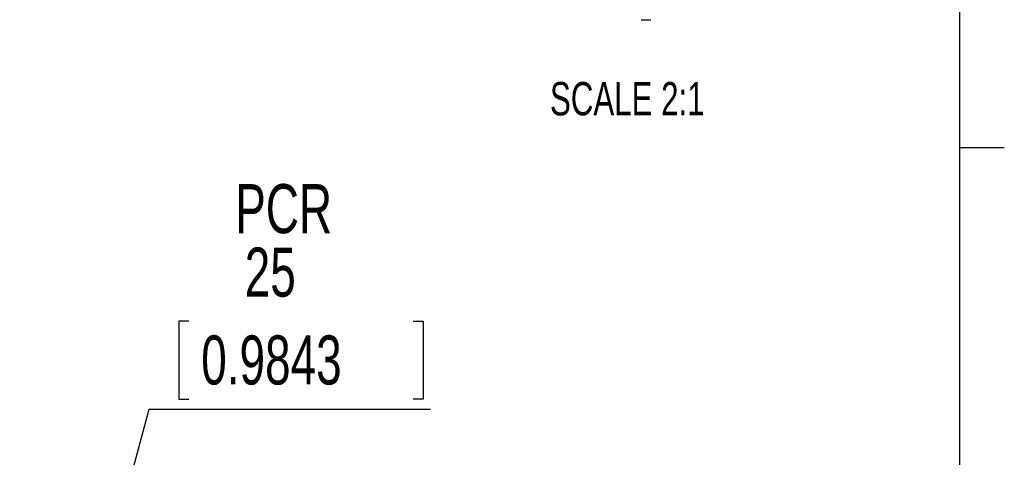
# Model space of a CAD drawing. Extents: x 11 to 421, y 5 to 275.
# Tile 6 of 10: x 349 to 419, y 183 to 214. Entities that reach past the tile are written whole.
import ezdxf
from ezdxf.enums import TextEntityAlignment as Align

# ---------------------------------------------------------------- set-up
doc = ezdxf.new("R2010")
doc.units = 0
doc.layers.get('0').update_dxf_attribs({"linetype": 'CONTINUOUS'})
doc.dimstyles.new('SLDDIMSTYLE6', dxfattribs={"dimtxt": 3.5, "dimasz": 3, "dimexe": 0, "dimexo": 0.0625, "dimgap": 0.875, "dimtad": 0, "dimtih": 1, "dimtoh": 1, "dimrnd": 1e-09, "dimzin": 12, "dimsah": 1, "dimcen": 0, "dimazin": 3, "dimtfac": 1, "dimtofl": 0, "dimtmove": 0, "dimatfit": 3})

# ---------------------------------------------------------------- blocks, each defined once
blk = doc.blocks.new('*D19')
at = {"color": 7, "linetype": 'CONTINUOUS'}
for p, q in [((360.953, 192.717), (360.242, 192.717)), ((360.242, 192.717), (360.242, 187.161)), ((376.954, 192.717), (377.665, 192.717)), ((377.665, 192.717), (377.665, 187.161)), ((360.242, 187.161), (360.953, 187.161)), ((377.665, 187.161), (376.954, 187.161)), ((355.362, 176.153), (358.121, 186.45)), ((358.121, 186.45), (378.198, 186.45)), ((348.891, 152.005), (355.362, 176.153))]:
    blk.add_line(p, q, dxfattribs=at)
blk.add_solid([(355.362, 176.153), (356.621, 178.921), (355.655, 179.18)], dxfattribs=at)
at = {"color": 7, "linetype": 'CONTINUOUS', "width": 0.7}
for s, p in [('PCR', (364.26, 197.954, 3.6)), ('25', (364.945, 193.428, 3.6)), ('0.9843', (361.841, 187.161, 3.6))]:
    blk.add_text(s, height=3.5, dxfattribs=at).set_placement(p, align=Align.BOTTOM_LEFT)

msp = doc.modelspace()

# ---------------------------------------------------------------- linework, layer by layer
at = {"color": 7, "linetype": 'CONTINUOUS'}
for p, q in [((415.957, 9.959), (415.957, 270.309)), ((415.957, 205.112), (419.132, 205.112))]:
    msp.add_line(p, q, dxfattribs=at)
msp.add_arc((393.569, 239.346), 25.115, 269.19338, 270.80662, dxfattribs=at)

# ---------------------------------------------------------------- texts
at = {"color": 7, "linetype": 'CONTINUOUS', "width": 0.7}
msp.add_text('SCALE 2:1', height=2.3813, dxfattribs=at).set_placement((386.721, 206.695), align=Align.BOTTOM_LEFT)

# ---------------------------------------------------------------- dimensions: what is measured, and where the dimension line sits
at = {"color": 7, "linetype": 'CONTINUOUS'}
dim = msp.add_radius_dim(center=(348.891, 152.005), mpoint=(355.362, 176.153), text='PCR\\P<>', dimstyle='SLDDIMSTYLE6', override={"dimpost": '<>'}, dxfattribs=at)
dim.commit()
dim.dimension.update_dxf_attribs({"geometry": '*D19', "text_midpoint": (368.953, 194.98), "dimtype": 164})

doc.saveas('drawing.dxf')
